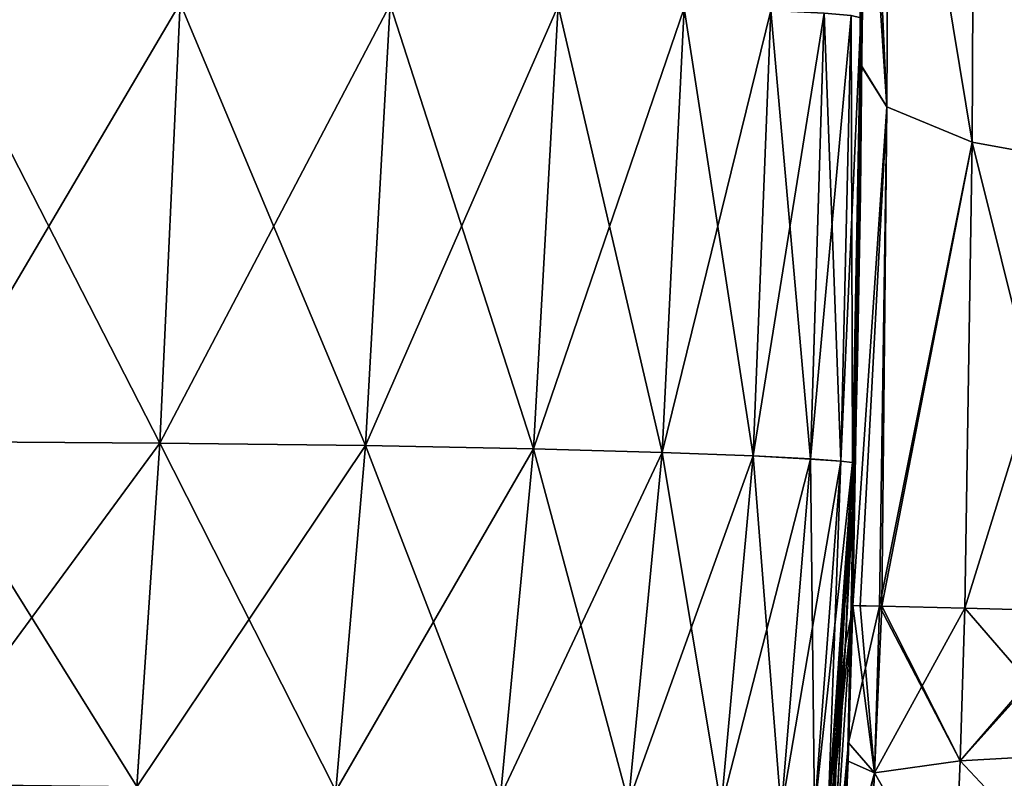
# Model space of a CAD drawing. Header units: millimetres. Extents: x -36 to 82, y -89 to 17.
# Tile 67 of 79: x 5 to 18, y -10 to 0. Entities that reach past the tile are written whole.
import ezdxf

# ---------------------------------------------------------------- set-up
doc = ezdxf.new("R2010")
doc.units = ezdxf.units.MM
doc.header["$LTSCALE"] = 65.185185
for name, color, linetype in [('34', 7, 'CONTINUOUS'), ('4', 7, 'CONTINUOUS'), ('5', 7, 'CONTINUOUS'), ('55', 7, 'CONTINUOUS'), ('56', 7, 'CONTINUOUS'), ('57', 7, 'CONTINUOUS'), ('61', 7, 'CONTINUOUS'), ('9', 7, 'CONTINUOUS')]:
    doc.layers.add(name, color=color, linetype=linetype)

msp = doc.modelspace()

# ---------------------------------------------------------------- linework, layer by layer
at = {"layer": '34', "color": 7, "linetype": 'CONTINUOUS', "true_color": 0xe6e6e6}
for points in [[(3.564, 0.493, -104.379), (6.781, 0.484, -104.052), (3.408, -5.235, -104.252), (3.564, 0.493, -104.379)], [(3.408, -5.235, -104.252), (6.781, 0.484, -104.052), (6.514, -5.254, -103.909), (3.408, -5.235, -104.252)], [(6.781, 0.484, -104.052), (9.52, 0.47, -103.248), (6.514, -5.254, -103.909), (6.781, 0.484, -104.052)], [(6.514, -5.254, -103.909), (9.52, 0.47, -103.248), (9.198, -5.286, -103.078), (6.514, -5.254, -103.909)], [(9.52, 0.47, -103.248), (11.716, 0.449, -101.851), (9.198, -5.286, -103.078), (9.52, 0.47, -103.248)], [(9.198, -5.286, -103.078), (11.716, 0.449, -101.851), (11.392, -5.329, -101.65), (9.198, -5.286, -103.078)], [(11.716, 0.449, -101.851), (13.361, 0.422, -99.829), (11.392, -5.329, -101.65), (11.716, 0.449, -101.851)], [(11.392, -5.329, -101.65), (13.361, 0.422, -99.829), (13.073, -5.376, -99.606), (11.392, -5.329, -101.65)], [(13.361, 0.422, -99.829), (14.493, 0.391, -97.234), (13.073, -5.376, -99.606), (13.361, 0.422, -99.829)], [(13.073, -5.376, -99.606), (14.493, 0.391, -97.234), (14.259, -5.422, -97.012), (13.073, -5.376, -99.606)], [(14.493, 0.391, -97.234), (15.187, 0.357, -94.209), (14.259, -5.422, -97.012), (14.493, 0.391, -97.234)], [(15.687, 0.419, -85.323), (15.686, 0.27, -85.323), (15.668, 0.294, -87.884), (15.687, 0.419, -85.323)], [(14.259, -5.422, -97.012), (15.187, 0.357, -94.209), (15.008, -5.463, -94.018), (14.259, -5.422, -97.012)], [(15.187, 0.357, -94.209), (15.541, 0.324, -90.985), (15.008, -5.463, -94.018), (15.187, 0.357, -94.209)], [(15.008, -5.463, -94.018), (15.541, 0.324, -90.985), (15.405, -5.492, -90.855), (15.008, -5.463, -94.018)], [(15.541, 0.324, -90.985), (15.668, 0.294, -87.884), (15.405, -5.492, -90.855), (15.541, 0.324, -90.985)], [(15.405, -5.492, -90.855), (15.668, 0.294, -87.884), (15.556, -5.509, -87.83), (15.405, -5.492, -90.855)], [(15.668, 0.294, -87.884), (15.686, 0.27, -85.323), (15.556, -5.509, -87.83), (15.668, 0.294, -87.884)], [(15.686, 0.27, -85.323), (15.663, -1.997, -85.323), (15.556, -5.509, -87.83), (15.686, 0.27, -85.323)], [(15.663, -1.997, -85.323), (15.621, -4.17, -85.323), (15.556, -5.509, -87.83), (15.663, -1.997, -85.323)], [(15.621, -4.17, -85.323), (15.581, -5.517, -85.323), (15.556, -5.509, -87.83), (15.621, -4.17, -85.323)], [(3.408, -5.235, -104.252), (6.514, -5.254, -103.909), (3.242, -9.707, -103.894), (3.408, -5.235, -104.252)], [(3.242, -9.707, -103.894), (6.514, -5.254, -103.909), (6.216, -9.739, -103.545), (3.242, -9.707, -103.894)], [(6.514, -5.254, -103.909), (9.198, -5.286, -103.078), (6.216, -9.739, -103.545), (6.514, -5.254, -103.909)], [(6.216, -9.739, -103.545), (9.198, -5.286, -103.078), (8.811, -9.793, -102.706), (6.216, -9.739, -103.545)], [(9.198, -5.286, -103.078), (11.392, -5.329, -101.65), (8.811, -9.793, -102.706), (9.198, -5.286, -103.078)], [(8.811, -9.793, -102.706), (11.392, -5.329, -101.65), (10.96, -9.863, -101.274), (8.811, -9.793, -102.706)], [(11.392, -5.329, -101.65), (13.073, -5.376, -99.606), (10.96, -9.863, -101.274), (11.392, -5.329, -101.65)], [(10.96, -9.863, -101.274), (13.073, -5.376, -99.606), (12.634, -9.939, -99.242), (10.96, -9.863, -101.274)], [(13.073, -5.376, -99.606), (14.259, -5.422, -97.012), (12.634, -9.939, -99.242), (13.073, -5.376, -99.606)], [(12.634, -9.939, -99.242), (14.259, -5.422, -97.012), (13.842, -10.006, -96.684), (12.634, -9.939, -99.242)], [(14.259, -5.422, -97.012), (15.008, -5.463, -94.018), (13.842, -10.006, -96.684), (14.259, -5.422, -97.012)], [(13.842, -10.006, -96.684), (15.008, -5.463, -94.018), (14.626, -10.054, -93.755), (13.842, -10.006, -96.684)], [(15.008, -5.463, -94.018), (15.405, -5.492, -90.855), (14.626, -10.054, -93.755), (15.008, -5.463, -94.018)], [(14.626, -10.054, -93.755), (15.405, -5.492, -90.855), (15.06, -10.075, -90.682), (14.626, -10.054, -93.755)], [(15.405, -5.492, -90.855), (15.556, -5.509, -87.83), (15.06, -10.075, -90.682), (15.405, -5.492, -90.855)], [(15.06, -10.075, -90.682), (15.556, -5.509, -87.83), (15.242, -10.065, -87.755), (15.06, -10.075, -90.682)], [(15.556, -5.509, -87.83), (15.581, -5.517, -85.323), (15.242, -10.065, -87.755), (15.556, -5.509, -87.83)], [(15.581, -5.517, -85.323), (15.558, -6.122, -85.323), (15.242, -10.065, -87.755), (15.581, -5.517, -85.323)], [(15.558, -6.122, -85.323), (15.468, -7.875, -85.323), (15.242, -10.065, -87.755), (15.558, -6.122, -85.323)], [(15.468, -7.875, -85.323), (15.346, -9.452, -85.323), (15.242, -10.065, -87.755), (15.468, -7.875, -85.323)], [(15.346, -9.452, -85.323), (15.288, -10.031, -85.323), (15.242, -10.065, -87.755), (15.346, -9.452, -85.323)]]:
    msp.add_3dface(points, dxfattribs=at)
at = {"layer": '4', "color": 7, "linetype": 'CONTINUOUS', "true_color": 0xe6e6e6}
for points in [[(16.007, -0.866, -23.758), (15.66, -0.32, -25.519), (15.685, 6.191, -22.696), (16.007, -0.866, -23.758)], [(15.685, 6.191, -22.696), (15.66, -0.32, -25.519), (15.681, 4.203, -23.788), (15.685, 6.191, -22.696)], [(16.007, -0.866, -23.758), (15.685, 6.191, -22.696), (16.035, 5.229, -21.126), (16.007, -0.866, -23.758)], [(17.12, -1.328, -22.123), (16.007, -0.866, -23.758), (16.035, 5.229, -21.126), (17.12, -1.328, -22.123)], [(17.12, -1.328, -22.123), (16.035, 5.229, -21.126), (17.148, 4.352, -19.672), (17.12, -1.328, -22.123)], [(18.817, -1.638, -21.051), (17.12, -1.328, -22.123), (17.148, 4.352, -19.672), (18.817, -1.638, -21.051)], [(18.817, -1.638, -21.051), (17.148, 4.352, -19.672), (18.844, 3.774, -18.719), (18.817, -1.638, -21.051)], [(16.007, -0.866, -23.758), (15.561, -7.375, -26.5), (15.66, -0.32, -25.519), (16.007, -0.866, -23.758)], [(15.66, -0.32, -25.519), (15.561, -7.375, -26.5), (15.652, -1.292, -25.774), (15.66, -0.32, -25.519)], [(15.657, -7.377, -25.524), (15.561, -7.375, -26.5), (16.007, -0.866, -23.758), (15.657, -7.377, -25.524)], [(15.911, -7.384, -24.662), (15.657, -7.377, -25.524), (16.007, -0.866, -23.758), (15.911, -7.384, -24.662)], [(17.12, -1.328, -22.123), (15.911, -7.384, -24.662), (16.007, -0.866, -23.758), (17.12, -1.328, -22.123)], [(15.941, -7.384, -24.586), (15.911, -7.384, -24.662), (17.12, -1.328, -22.123), (15.941, -7.384, -24.586)], [(17.023, -7.411, -22.966), (15.941, -7.384, -24.586), (17.12, -1.328, -22.123), (17.023, -7.411, -22.966)], [(18.817, -1.638, -21.051), (17.023, -7.411, -22.966), (17.12, -1.328, -22.123), (18.817, -1.638, -21.051)], [(18.646, -7.452, -21.881), (17.023, -7.411, -22.966), (18.817, -1.638, -21.051), (18.646, -7.452, -21.881)]]:
    msp.add_3dface(points, dxfattribs=at)
at = {"layer": '5', "color": 7, "linetype": 'CONTINUOUS', "true_color": 0xe6e6e6}
for points in [[(15.561, -7.375, -26.5), (15.843, -9.559, -24.559), (15.499, -9.406, -26.415), (15.561, -7.375, -26.5)], [(15.561, -7.375, -26.5), (15.657, -7.377, -25.524), (15.843, -9.559, -24.559), (15.561, -7.375, -26.5)], [(15.657, -7.377, -25.524), (15.911, -7.384, -24.662), (15.843, -9.559, -24.559), (15.657, -7.377, -25.524)], [(15.911, -7.384, -24.662), (16.964, -9.403, -22.874), (15.843, -9.559, -24.559), (15.911, -7.384, -24.662)], [(15.911, -7.384, -24.662), (15.941, -7.384, -24.586), (16.964, -9.403, -22.874), (15.911, -7.384, -24.662)], [(15.941, -7.384, -24.586), (17.023, -7.411, -22.966), (16.964, -9.403, -22.874), (15.941, -7.384, -24.586)], [(16.964, -9.403, -22.874), (17.023, -7.411, -22.966), (18.666, -9.306, -21.77), (16.964, -9.403, -22.874)], [(17.023, -7.411, -22.966), (18.646, -7.452, -21.881), (18.666, -9.306, -21.77), (17.023, -7.411, -22.966)], [(18.595, -11.142, -21.524), (16.964, -9.403, -22.874), (18.666, -9.306, -21.77), (18.595, -11.142, -21.524)], [(15.499, -9.406, -26.415), (15.843, -9.559, -24.559), (15.402, -11.499, -26.145), (15.499, -9.406, -26.415)], [(16.964, -9.403, -22.874), (16.882, -11.36, -22.596), (15.843, -9.559, -24.559), (16.964, -9.403, -22.874)], [(16.882, -11.36, -22.596), (16.964, -9.403, -22.874), (18.595, -11.142, -21.524), (16.882, -11.36, -22.596)], [(15.843, -9.559, -24.559), (15.745, -11.685, -24.247), (15.402, -11.499, -26.145), (15.843, -9.559, -24.559)], [(15.843, -9.559, -24.559), (16.882, -11.36, -22.596), (15.745, -11.685, -24.247), (15.843, -9.559, -24.559)]]:
    msp.add_3dface(points, dxfattribs=at)
at = {"layer": '55', "color": 7, "linetype": 'CONTINUOUS', "true_color": 0xe6e6e6}
for points in [[(6.514, -5.254, 103.909), (3.564, 0.493, 104.379), (3.408, -5.235, 104.252), (6.514, -5.254, 103.909)], [(6.781, 0.485, 104.052), (3.564, 0.493, 104.379), (6.514, -5.254, 103.909), (6.781, 0.485, 104.052)], [(9.199, -5.286, 103.078), (6.781, 0.485, 104.052), (6.514, -5.254, 103.909), (9.199, -5.286, 103.078)], [(9.52, 0.47, 103.248), (6.781, 0.485, 104.052), (9.199, -5.286, 103.078), (9.52, 0.47, 103.248)], [(11.392, -5.328, 101.65), (9.52, 0.47, 103.248), (9.199, -5.286, 103.078), (11.392, -5.328, 101.65)], [(11.716, 0.449, 101.851), (9.52, 0.47, 103.248), (11.392, -5.328, 101.65), (11.716, 0.449, 101.851)], [(13.073, -5.376, 99.606), (11.716, 0.449, 101.851), (11.392, -5.328, 101.65), (13.073, -5.376, 99.606)], [(13.361, 0.422, 99.829), (11.716, 0.449, 101.851), (13.073, -5.376, 99.606), (13.361, 0.422, 99.829)], [(14.259, -5.422, 97.012), (13.361, 0.422, 99.829), (13.073, -5.376, 99.606), (14.259, -5.422, 97.012)], [(14.493, 0.391, 97.234), (13.361, 0.422, 99.829), (14.259, -5.422, 97.012), (14.493, 0.391, 97.234)], [(15.008, -5.462, 94.018), (14.493, 0.391, 97.234), (14.259, -5.422, 97.012), (15.008, -5.462, 94.018)], [(15.187, 0.357, 94.209), (14.493, 0.391, 97.234), (15.008, -5.462, 94.018), (15.187, 0.357, 94.209)], [(15.405, -5.492, 90.855), (15.187, 0.357, 94.209), (15.008, -5.462, 94.018), (15.405, -5.492, 90.855)], [(15.541, 0.324, 90.985), (15.187, 0.357, 94.209), (15.405, -5.492, 90.855), (15.541, 0.324, 90.985)], [(15.556, -5.508, 87.83), (15.541, 0.324, 90.985), (15.405, -5.492, 90.855), (15.556, -5.508, 87.83)], [(15.668, 0.294, 87.884), (15.541, 0.324, 90.985), (15.556, -5.508, 87.83), (15.668, 0.294, 87.884)], [(15.581, -5.516, 85.323), (15.668, 0.294, 87.884), (15.556, -5.508, 87.83), (15.581, -5.516, 85.323)], [(15.621, -4.172, 85.323), (15.668, 0.294, 87.884), (15.581, -5.516, 85.323), (15.621, -4.172, 85.323)], [(15.663, -1.998, 85.323), (15.668, 0.294, 87.884), (15.621, -4.172, 85.323), (15.663, -1.998, 85.323)], [(15.685, 0.27, 85.323), (15.668, 0.294, 87.884), (15.663, -1.998, 85.323), (15.685, 0.27, 85.323)], [(6.216, -9.738, 103.545), (3.408, -5.235, 104.252), (3.242, -9.707, 103.894), (6.216, -9.738, 103.545)], [(6.514, -5.254, 103.909), (3.408, -5.235, 104.252), (6.216, -9.738, 103.545), (6.514, -5.254, 103.909)], [(8.811, -9.793, 102.706), (6.514, -5.254, 103.909), (6.216, -9.738, 103.545), (8.811, -9.793, 102.706)], [(9.199, -5.286, 103.078), (6.514, -5.254, 103.909), (8.811, -9.793, 102.706), (9.199, -5.286, 103.078)], [(10.96, -9.863, 101.274), (9.199, -5.286, 103.078), (8.811, -9.793, 102.706), (10.96, -9.863, 101.274)], [(11.392, -5.328, 101.65), (9.199, -5.286, 103.078), (10.96, -9.863, 101.274), (11.392, -5.328, 101.65)], [(12.634, -9.939, 99.242), (11.392, -5.328, 101.65), (10.96, -9.863, 101.274), (12.634, -9.939, 99.242)], [(13.073, -5.376, 99.606), (11.392, -5.328, 101.65), (12.634, -9.939, 99.242), (13.073, -5.376, 99.606)], [(13.842, -10.006, 96.684), (13.073, -5.376, 99.606), (12.634, -9.939, 99.242), (13.842, -10.006, 96.684)], [(14.259, -5.422, 97.012), (13.073, -5.376, 99.606), (13.842, -10.006, 96.684), (14.259, -5.422, 97.012)], [(14.626, -10.054, 93.755), (14.259, -5.422, 97.012), (13.842, -10.006, 96.684), (14.626, -10.054, 93.755)], [(15.008, -5.462, 94.018), (14.259, -5.422, 97.012), (14.626, -10.054, 93.755), (15.008, -5.462, 94.018)], [(15.06, -10.075, 90.682), (15.008, -5.462, 94.018), (14.626, -10.054, 93.755), (15.06, -10.075, 90.682)], [(15.405, -5.492, 90.855), (15.008, -5.462, 94.018), (15.06, -10.075, 90.682), (15.405, -5.492, 90.855)], [(15.242, -10.065, 87.755), (15.405, -5.492, 90.855), (15.06, -10.075, 90.682), (15.242, -10.065, 87.755)], [(15.556, -5.508, 87.83), (15.405, -5.492, 90.855), (15.242, -10.065, 87.755), (15.556, -5.508, 87.83)], [(15.288, -10.031, 85.323), (15.556, -5.508, 87.83), (15.242, -10.065, 87.755), (15.288, -10.031, 85.323)], [(15.345, -9.454, 85.323), (15.556, -5.508, 87.83), (15.288, -10.031, 85.323), (15.345, -9.454, 85.323)], [(15.467, -7.877, 85.323), (15.556, -5.508, 87.83), (15.345, -9.454, 85.323), (15.467, -7.877, 85.323)], [(15.558, -6.123, 85.323), (15.556, -5.508, 87.83), (15.467, -7.877, 85.323), (15.558, -6.123, 85.323)], [(15.581, -5.516, 85.323), (15.556, -5.508, 87.83), (15.558, -6.123, 85.323), (15.581, -5.516, 85.323)]]:
    msp.add_3dface(points, dxfattribs=at)
at = {"layer": '56', "color": 7, "linetype": 'CONTINUOUS', "true_color": 0xe6e6e6}
for points in [[(15.685, 0.27, 85.323), (15.664, -1.424, 61.045), (15.693, 6.296, 61.045), (15.685, 0.27, 85.323)], [(15.664, -1.424, 61.045), (15.686, 5.335, 36.719), (15.693, 6.296, 61.045), (15.664, -1.424, 61.045)], [(15.686, 5.335, 36.719), (15.639, -2.962, 36.719), (15.68, 4.099, 23.835), (15.686, 5.335, 36.719)], [(15.639, -2.962, 36.719), (15.686, 5.335, 36.719), (15.664, -1.424, 61.045), (15.639, -2.962, 36.719)], [(15.68, 4.099, 23.835), (15.639, -2.962, 36.719), (15.66, -0.311, 25.515), (15.68, 4.099, 23.835)], [(15.685, 0.27, 85.323), (15.663, -1.998, 85.323), (15.664, -1.424, 61.045), (15.685, 0.27, 85.323)], [(15.66, -0.311, 25.515), (15.639, -2.962, 36.719), (15.652, -1.334, 25.784), (15.66, -0.311, 25.515)], [(15.652, -1.334, 25.784), (15.639, -2.962, 36.719), (15.561, -7.375, 26.5), (15.652, -1.334, 25.784)], [(15.581, -5.516, 85.323), (15.543, -7.489, 61.045), (15.664, -1.424, 61.045), (15.581, -5.516, 85.323)], [(15.543, -7.489, 61.045), (15.639, -2.962, 36.719), (15.664, -1.424, 61.045), (15.543, -7.489, 61.045)], [(15.621, -4.172, 85.323), (15.581, -5.516, 85.323), (15.664, -1.424, 61.045), (15.621, -4.172, 85.323)], [(15.663, -1.998, 85.323), (15.621, -4.172, 85.323), (15.664, -1.424, 61.045), (15.663, -1.998, 85.323)], [(15.639, -2.962, 36.719), (15.498, -9.255, 36.719), (15.561, -7.375, 26.5), (15.639, -2.962, 36.719)], [(15.498, -9.255, 36.719), (15.639, -2.962, 36.719), (15.543, -7.489, 61.045), (15.498, -9.255, 36.719)], [(15.581, -5.516, 85.323), (15.558, -6.123, 85.323), (15.543, -7.489, 61.045), (15.581, -5.516, 85.323)], [(15.558, -6.123, 85.323), (15.467, -7.877, 85.323), (15.543, -7.489, 61.045), (15.558, -6.123, 85.323)], [(15.561, -7.375, 26.5), (15.498, -9.255, 36.719), (15.507, -9.166, 26.433), (15.561, -7.375, 26.5)], [(15.288, -10.031, 85.323), (15.24, -12.082, 61.045), (15.543, -7.489, 61.045), (15.288, -10.031, 85.323)], [(15.24, -12.082, 61.045), (15.498, -9.255, 36.719), (15.543, -7.489, 61.045), (15.24, -12.082, 61.045)], [(15.345, -9.454, 85.323), (15.288, -10.031, 85.323), (15.543, -7.489, 61.045), (15.345, -9.454, 85.323)], [(15.467, -7.877, 85.323), (15.345, -9.454, 85.323), (15.543, -7.489, 61.045), (15.467, -7.877, 85.323)], [(15.498, -9.255, 36.719), (15.187, -13.835, 36.719), (15.422, -11.134, 26.207), (15.498, -9.255, 36.719)], [(15.187, -13.835, 36.719), (15.498, -9.255, 36.719), (15.24, -12.082, 61.045), (15.187, -13.835, 36.719)], [(15.507, -9.166, 26.433), (15.498, -9.255, 36.719), (15.422, -11.134, 26.207), (15.507, -9.166, 26.433)]]:
    msp.add_3dface(points, dxfattribs=at)
at = {"layer": '57', "color": 7, "linetype": 'CONTINUOUS', "true_color": 0xe6e6e6}
for points in [[(15.561, -7.375, 26.5), (15.507, -9.166, 26.433), (15.911, -7.384, 24.66), (15.561, -7.375, 26.5)], [(15.507, -9.166, 26.433), (15.843, -9.559, 24.56), (15.911, -7.384, 24.66), (15.507, -9.166, 26.433)], [(15.843, -9.559, 24.56), (17.023, -7.411, 22.966), (15.941, -7.384, 24.586), (15.843, -9.559, 24.56)], [(15.911, -7.384, 24.66), (15.843, -9.559, 24.56), (15.941, -7.384, 24.586), (15.911, -7.384, 24.66)], [(16.964, -9.403, 22.874), (17.023, -7.411, 22.966), (15.843, -9.559, 24.56), (16.964, -9.403, 22.874)], [(17.023, -7.411, 22.966), (16.964, -9.403, 22.874), (18.646, -7.452, 21.881), (17.023, -7.411, 22.966)], [(18.646, -7.452, 21.881), (16.964, -9.403, 22.874), (18.715, -7.454, 21.853), (18.646, -7.452, 21.881)], [(18.715, -7.454, 21.853), (16.964, -9.403, 22.874), (18.666, -9.306, 21.77), (18.715, -7.454, 21.853)], [(15.507, -9.166, 26.433), (15.422, -11.134, 26.207), (15.843, -9.559, 24.56), (15.507, -9.166, 26.433)], [(18.666, -9.306, 21.77), (16.964, -9.403, 22.874), (18.595, -11.142, 21.524), (18.666, -9.306, 21.77)], [(16.882, -11.361, 22.596), (16.964, -9.403, 22.874), (15.843, -9.559, 24.56), (16.882, -11.361, 22.596)], [(16.964, -9.403, 22.874), (16.882, -11.361, 22.596), (18.595, -11.142, 21.524), (16.964, -9.403, 22.874)], [(15.422, -11.134, 26.207), (15.745, -11.685, 24.247), (15.843, -9.559, 24.56), (15.422, -11.134, 26.207)], [(15.745, -11.685, 24.247), (16.882, -11.361, 22.596), (15.843, -9.559, 24.56), (15.745, -11.685, 24.247)]]:
    msp.add_3dface(points, dxfattribs=at)
at = {"layer": '61', "color": 7, "linetype": 'CONTINUOUS', "true_color": 0xe6e6e6}
for points in [[(15.685, 6.208, 22.69), (15.68, 4.099, 23.835), (16.007, -0.866, 23.758), (15.685, 6.208, 22.69)], [(15.685, 6.208, 22.69), (16.007, -0.866, 23.758), (16.035, 5.229, 21.125), (15.685, 6.208, 22.69)], [(16.007, -0.866, 23.758), (17.12, -1.328, 22.123), (16.035, 5.229, 21.125), (16.007, -0.866, 23.758)], [(16.035, 5.229, 21.125), (17.12, -1.328, 22.123), (17.148, 4.352, 19.672), (16.035, 5.229, 21.125)], [(17.12, -1.328, 22.123), (18.817, -1.638, 21.051), (17.148, 4.352, 19.672), (17.12, -1.328, 22.123)], [(17.148, 4.352, 19.672), (18.817, -1.638, 21.051), (18.844, 3.774, 18.718), (17.148, 4.352, 19.672)], [(15.68, 4.099, 23.835), (15.66, -0.311, 25.515), (16.007, -0.866, 23.758), (15.68, 4.099, 23.835)], [(15.66, -0.311, 25.515), (15.652, -1.334, 25.784), (15.561, -7.375, 26.5), (15.66, -0.311, 25.515)], [(15.66, -0.311, 25.515), (15.561, -7.375, 26.5), (16.007, -0.866, 23.758), (15.66, -0.311, 25.515)], [(15.561, -7.375, 26.5), (15.911, -7.384, 24.66), (16.007, -0.866, 23.758), (15.561, -7.375, 26.5)], [(15.911, -7.384, 24.66), (15.941, -7.384, 24.586), (16.007, -0.866, 23.758), (15.911, -7.384, 24.66)], [(16.007, -0.866, 23.758), (15.941, -7.384, 24.586), (17.12, -1.328, 22.123), (16.007, -0.866, 23.758)], [(15.941, -7.384, 24.586), (17.023, -7.411, 22.966), (17.12, -1.328, 22.123), (15.941, -7.384, 24.586)], [(17.023, -7.411, 22.966), (18.646, -7.452, 21.881), (17.12, -1.328, 22.123), (17.023, -7.411, 22.966)], [(17.12, -1.328, 22.123), (18.646, -7.452, 21.881), (18.817, -1.638, 21.051), (17.12, -1.328, 22.123)]]:
    msp.add_3dface(points, dxfattribs=at)
at = {"layer": '9', "color": 7, "linetype": 'CONTINUOUS', "true_color": 0xe6e6e6}
for points in [[(15.693, 6.296, -61.045), (15.686, 5.335, -36.719), (15.664, -1.423, -61.045), (15.693, 6.296, -61.045)], [(15.693, 6.296, -61.045), (15.664, -1.423, -61.045), (15.7, 5.947, -85.323), (15.693, 6.296, -61.045)], [(15.7, 5.947, -85.323), (15.664, -1.423, -61.045), (15.698, 3.076, -85.323), (15.7, 5.947, -85.323)], [(15.686, 5.335, -36.719), (15.652, -1.292, -25.774), (15.639, -2.962, -36.719), (15.686, 5.335, -36.719)], [(15.686, 5.335, -36.719), (15.639, -2.962, -36.719), (15.664, -1.423, -61.045), (15.686, 5.335, -36.719)], [(15.66, -0.32, -25.519), (15.652, -1.292, -25.774), (15.686, 5.335, -36.719), (15.66, -0.32, -25.519)], [(15.681, 4.203, -23.788), (15.66, -0.32, -25.519), (15.686, 5.335, -36.719), (15.681, 4.203, -23.788)], [(15.698, 3.076, -85.323), (15.664, -1.423, -61.045), (15.687, 0.419, -85.323), (15.698, 3.076, -85.323)], [(15.687, 0.419, -85.323), (15.664, -1.423, -61.045), (15.686, 0.27, -85.323), (15.687, 0.419, -85.323)], [(15.686, 0.27, -85.323), (15.664, -1.423, -61.045), (15.663, -1.997, -85.323), (15.686, 0.27, -85.323)], [(15.652, -1.292, -25.774), (15.561, -7.375, -26.5), (15.639, -2.962, -36.719), (15.652, -1.292, -25.774)], [(15.664, -1.423, -61.045), (15.639, -2.962, -36.719), (15.543, -7.489, -61.045), (15.664, -1.423, -61.045)], [(15.664, -1.423, -61.045), (15.543, -7.489, -61.045), (15.663, -1.997, -85.323), (15.664, -1.423, -61.045)], [(15.663, -1.997, -85.323), (15.543, -7.489, -61.045), (15.621, -4.17, -85.323), (15.663, -1.997, -85.323)], [(15.639, -2.962, -36.719), (15.499, -9.406, -26.415), (15.498, -9.255, -36.719), (15.639, -2.962, -36.719)], [(15.639, -2.962, -36.719), (15.498, -9.255, -36.719), (15.543, -7.489, -61.045), (15.639, -2.962, -36.719)], [(15.561, -7.375, -26.5), (15.499, -9.406, -26.415), (15.639, -2.962, -36.719), (15.561, -7.375, -26.5)], [(15.621, -4.17, -85.323), (15.543, -7.489, -61.045), (15.581, -5.517, -85.323), (15.621, -4.17, -85.323)], [(15.581, -5.517, -85.323), (15.543, -7.489, -61.045), (15.558, -6.122, -85.323), (15.581, -5.517, -85.323)], [(15.543, -7.489, -61.045), (15.24, -12.081, -61.045), (15.558, -6.122, -85.323), (15.543, -7.489, -61.045)], [(15.558, -6.122, -85.323), (15.24, -12.081, -61.045), (15.468, -7.875, -85.323), (15.558, -6.122, -85.323)], [(15.543, -7.489, -61.045), (15.498, -9.255, -36.719), (15.24, -12.081, -61.045), (15.543, -7.489, -61.045)], [(15.468, -7.875, -85.323), (15.24, -12.081, -61.045), (15.346, -9.452, -85.323), (15.468, -7.875, -85.323)], [(15.498, -9.255, -36.719), (15.268, -13.41, -25.717), (15.187, -13.835, -36.719), (15.498, -9.255, -36.719)], [(15.498, -9.255, -36.719), (15.187, -13.835, -36.719), (15.24, -12.081, -61.045), (15.498, -9.255, -36.719)], [(15.402, -11.499, -26.145), (15.268, -13.41, -25.717), (15.498, -9.255, -36.719), (15.402, -11.499, -26.145)], [(15.499, -9.406, -26.415), (15.402, -11.499, -26.145), (15.498, -9.255, -36.719), (15.499, -9.406, -26.415)], [(15.346, -9.452, -85.323), (15.24, -12.081, -61.045), (15.288, -10.031, -85.323), (15.346, -9.452, -85.323)]]:
    msp.add_3dface(points, dxfattribs=at)

doc.saveas('drawing.dxf')
